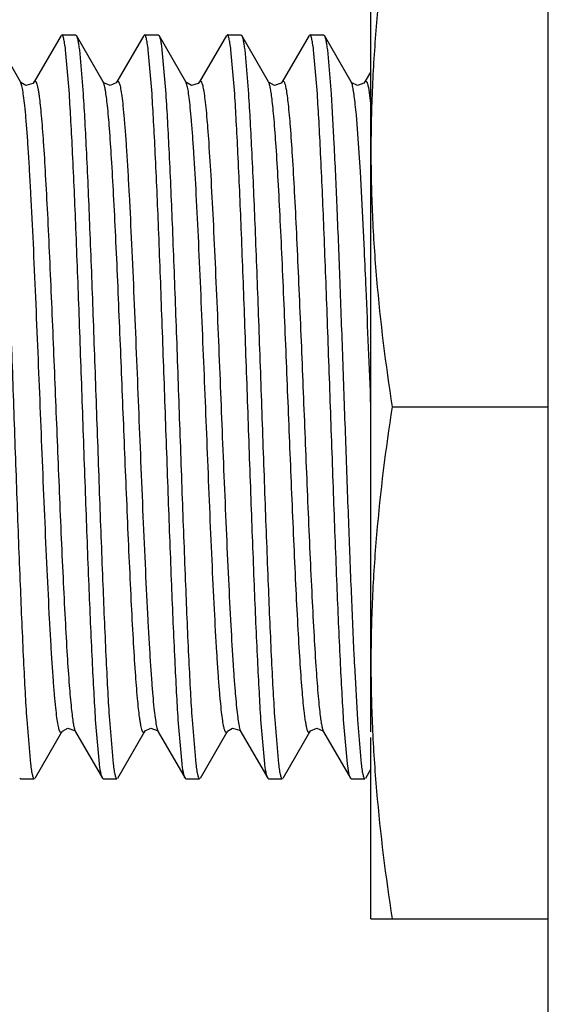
# Model space of a CAD drawing. Header units: inches. Extents: x 0 to 22, y 0 to 17.
# Tile 17 of 42: x 7.476 to 7.653, y 9.33 to 9.661. Entities that reach past the tile are written whole.
import ezdxf

# ---------------------------------------------------------------- set-up
doc = ezdxf.new("R2010")
doc.units = ezdxf.units.IN
doc.header["$LTSCALE"] = 1.21
doc.header["$MEASUREMENT"] = 0
doc.layers.get('0').update_dxf_attribs({"linetype": 'CONTINUOUS'})

msp = doc.modelspace()

# ---------------------------------------------------------------- linework, layer by layer
at = {"color": 6, "linetype": 'CONTINUOUS'}
for p, q in [((7.65338, 5.40221), (7.65338, 10.2961)), ((7.59379, 9.42147), (7.59379, 9.70265)), ((7.60092, 9.53065), (7.65338, 9.53065)), ((7.59379, 9.35865), (7.59379, 9.41952)), ((7.59379, 9.35865), (7.65338, 9.35865))]:
    msp.add_line(p, q, dxfattribs=at)
at = {"color": 7, "linetype": 'CONTINUOUS'}
for p, q in [((7.47606, 9.63983), (7.46704, 9.65542)), ((7.48965, 9.65542), (7.48063, 9.63983)), ((7.48992, 9.65565), (7.49454, 9.65565)), ((7.49454, 9.65565), (7.49481, 9.65542)), ((7.50383, 9.63983), (7.49481, 9.65542)), ((7.51743, 9.65543), (7.50842, 9.63986)), ((7.5177, 9.65565), (7.52232, 9.65565)), ((7.52232, 9.65565), (7.52259, 9.65543)), ((7.5316, 9.63985), (7.52259, 9.65543)), ((7.54521, 9.65542), (7.53619, 9.63983)), ((7.54548, 9.65565), (7.5501, 9.65565)), ((7.5501, 9.65565), (7.55037, 9.65542)), ((7.55939, 9.63983), (7.55037, 9.65542)), ((7.57298, 9.65542), (7.56397, 9.63983)), ((7.57326, 9.65565), (7.57788, 9.65565)), ((7.57788, 9.65565), (7.57814, 9.65542)), ((7.58716, 9.63983), (7.57814, 9.65542)), ((7.49245, 9.63581), (7.49119, 9.65059)), ((7.49581, 9.65059), (7.49707, 9.63581)), ((7.52023, 9.63581), (7.51896, 9.65059)), ((7.52358, 9.65059), (7.52485, 9.63581)), ((7.548, 9.63581), (7.54674, 9.65059)), ((7.55136, 9.65059), (7.55262, 9.63581)), ((7.57578, 9.63581), (7.57452, 9.65059)), ((7.57914, 9.65059), (7.5804, 9.63581)), ((7.59379, 9.64337), (7.59175, 9.63985)), ((7.50389, 9.63974), (7.50383, 9.63983)), ((7.50842, 9.63984), (7.50842, 9.63986)), ((7.53164, 9.63979), (7.53161, 9.63984)), ((7.55941, 9.63979), (7.55939, 9.63984)), ((7.58722, 9.63975), (7.58717, 9.63983)), ((7.59174, 9.63983), (7.59175, 9.63985)), ((7.58822, 9.44381), (7.58924, 9.4255)), ((7.47813, 9.4255), (7.47939, 9.41072)), ((7.50255, 9.41072), (7.50129, 9.4255)), ((7.50591, 9.4255), (7.50717, 9.41072)), ((7.53033, 9.41072), (7.52906, 9.4255)), ((7.53368, 9.42549), (7.53495, 9.41072)), ((7.55811, 9.41072), (7.55684, 9.4255)), ((7.56146, 9.4255), (7.56273, 9.41072)), ((7.58588, 9.41072), (7.58462, 9.4255)), ((7.58924, 9.4255), (7.5905, 9.41072)), ((7.48092, 9.40588), (7.48993, 9.42145)), ((7.49438, 9.42169), (7.49452, 9.42148)), ((7.49453, 9.42147), (7.50355, 9.40588)), ((7.5087, 9.40589), (7.51772, 9.42148)), ((7.52216, 9.42168), (7.5223, 9.42148)), ((7.5223, 9.42148), (7.53132, 9.40589)), ((7.53648, 9.40588), (7.5455, 9.42147)), ((7.54988, 9.42175), (7.55007, 9.42148)), ((7.55008, 9.42148), (7.55009, 9.42145)), ((7.55009, 9.42145), (7.5591, 9.40588)), ((7.56426, 9.40588), (7.57327, 9.42146)), ((7.57327, 9.42147), (7.57327, 9.42146)), ((7.57778, 9.4216), (7.57786, 9.42148)), ((7.57786, 9.42148), (7.58688, 9.40588)), ((7.5865, 9.40699), (7.58588, 9.41072)), ((7.59204, 9.40589), (7.59379, 9.40892)), ((7.47604, 9.40565), (7.47577, 9.40588)), ((7.47604, 9.40565), (7.48065, 9.40565)), ((7.50381, 9.40565), (7.50355, 9.40588)), ((7.50381, 9.40565), (7.50843, 9.40565)), ((7.53159, 9.40565), (7.53132, 9.40589)), ((7.53159, 9.40565), (7.53621, 9.40565)), ((7.55937, 9.40565), (7.5591, 9.40588)), ((7.55937, 9.40565), (7.56399, 9.40565)), ((7.58688, 9.40588), (7.5865, 9.40699)), ((7.58715, 9.40565), (7.58688, 9.40588)), ((7.58715, 9.40565), (7.59177, 9.40565))]:
    msp.add_line(p, q, dxfattribs=at)
at = {"color": 9, "linetype": 'CONTINUOUS'}
for p, q in [((7.47631, 9.63921), (7.47606, 9.63983)), ((7.50397, 9.63954), (7.50383, 9.63983)), ((7.53196, 9.63888), (7.53161, 9.63983)), ((7.58754, 9.63879), (7.58716, 9.63983)), ((7.59294, 9.63793), (7.59379, 9.63176)), ((7.59024, 9.60962), (7.58889, 9.62874)), ((7.59159, 9.5832), (7.59024, 9.60962)), ((7.49438, 9.42177), (7.49452, 9.42148)), ((7.52205, 9.4221), (7.5223, 9.42148)), ((7.54976, 9.4223), (7.55007, 9.42149))]:
    msp.add_line(p, q, dxfattribs=at)
at = {"color": 7, "linetype": 'CONTINUOUS'}
for points in [[(7.48063, 9.63982), (7.48015, 9.63926), (7.47778, 9.63865), (7.47619, 9.63963), (7.47606, 9.63982)], [(7.50841, 9.63983), (7.50814, 9.63946), (7.50613, 9.6386), (7.50408, 9.6395), (7.50389, 9.63974)], [(7.53619, 9.63983), (7.53574, 9.63929), (7.53347, 9.63863), (7.53179, 9.63958), (7.53164, 9.63979)], [(7.56396, 9.63983), (7.56358, 9.63935), (7.56136, 9.63862), (7.55956, 9.63958), (7.55941, 9.63979)], [(7.59174, 9.63983), (7.59137, 9.63936), (7.58924, 9.63861), (7.58739, 9.63952), (7.58722, 9.63975)], [(7.48994, 9.42147), (7.49012, 9.42173), (7.49191, 9.42269), (7.49413, 9.42196), (7.49438, 9.42169)], [(7.51772, 9.42147), (7.51795, 9.42179), (7.5198, 9.4227), (7.52192, 9.42195), (7.52216, 9.42168)], [(7.5455, 9.42147), (7.54563, 9.42168), (7.54722, 9.42265), (7.54959, 9.42205), (7.54988, 9.42175)], [(7.57328, 9.42147), (7.57352, 9.42181), (7.57558, 9.42271), (7.57758, 9.42185), (7.57778, 9.4216)]]:
    msp.add_lwpolyline(points, dxfattribs=at)
at = {"color": 9, "linetype": 'CONTINUOUS'}
for centre, radius, start, end in [((2.61184, 9.35472), 4.98498, 2.4783, 2.62704), ((-9.29152, 8.85262), 16.89893, 2.300394, 2.433933)]:
    msp.add_arc(centre, radius, start, end, dxfattribs=at)
at = {"color": 7, "linetype": 'CONTINUOUS'}
msp.add_arc((9.70102, 9.54764), 2.11535, 182.67821, 182.81346, dxfattribs=at)
at = {"color": 6, "linetype": 'CONTINUOUS'}
for points, knots in [([(7.60092, 9.70265), (7.59872, 9.68842), (7.59601, 9.66697), (7.59411, 9.63823), (7.59379, 9.62384), (7.59379, 9.61665)], [0, 0, 0, 0, 0.500357, 0.750239, 1, 1, 1, 1]), ([(7.59379, 9.61665), (7.59379, 9.60946), (7.59411, 9.59508), (7.59601, 9.56634), (7.59872, 9.54489), (7.60092, 9.53065)], [0, 0, 0, 0, 0.249761, 0.499644, 1, 1, 1, 1]), ([(7.60092, 9.53065), (7.59872, 9.51642), (7.59601, 9.49497), (7.59411, 9.46623), (7.59379, 9.45184), (7.59379, 9.44465)], [0, 0, 0, 0, 0.500357, 0.750239, 1, 1, 1, 1]), ([(7.59379, 9.44465), (7.59379, 9.43746), (7.59411, 9.42308), (7.59601, 9.39434), (7.59872, 9.37289), (7.60092, 9.35865)], [0, 0, 0, 0, 0.249761, 0.499644, 1, 1, 1, 1])]:
    msp.add_open_spline(points, degree=3, knots=knots, dxfattribs=at)
at = {"color": 7, "linetype": 'CONTINUOUS'}
for points, knots in [([(7.49119, 9.65059), (7.49109, 9.65133), (7.49095, 9.65236), (7.49073, 9.65362), (7.49057, 9.65433), (7.49042, 9.65489), (7.49028, 9.65526), (7.49017, 9.65547), (7.49008, 9.65559), (7.48998, 9.65565), (7.48992, 9.65565)], [0, 0, 0, 0, 0.419288, 0.585662, 0.723185, 0.832015, 0.912647, 0.942831, 0.966772, 1, 1, 1, 1]), ([(7.49481, 9.65542), (7.49486, 9.65534), (7.49495, 9.65513), (7.49513, 9.65459), (7.49534, 9.65366), (7.49559, 9.65226), (7.49573, 9.65119), (7.49581, 9.65059)], [0, 0, 0, 0, 0.058705, 0.135865, 0.347111, 0.635145, 1, 1, 1, 1]), ([(7.51896, 9.65059), (7.51887, 9.65133), (7.51873, 9.65236), (7.51851, 9.65362), (7.51835, 9.65433), (7.5182, 9.65489), (7.51807, 9.65526), (7.51795, 9.65547), (7.51786, 9.65559), (7.51776, 9.65565), (7.5177, 9.65565)], [0, 0, 0, 0, 0.419082, 0.585363, 0.722807, 0.831584, 0.91221, 0.942424, 0.966435, 1, 1, 1, 1]), ([(7.52259, 9.65543), (7.52264, 9.65534), (7.52273, 9.65514), (7.52291, 9.6546), (7.52312, 9.65367), (7.52336, 9.65226), (7.52351, 9.65119), (7.52358, 9.65059)], [0, 0, 0, 0, 0.058512, 0.135475, 0.346494, 0.63464, 1, 1, 1, 1]), ([(7.54674, 9.65059), (7.54665, 9.65133), (7.54651, 9.65236), (7.54628, 9.65362), (7.54613, 9.65433), (7.54597, 9.65489), (7.54584, 9.65526), (7.54572, 9.65547), (7.54563, 9.65559), (7.54554, 9.65565), (7.54548, 9.65565)], [0, 0, 0, 0, 0.41947, 0.58593, 0.723529, 0.832414, 0.913058, 0.943216, 0.967094, 1, 1, 1, 1]), ([(7.55037, 9.65542), (7.55042, 9.65533), (7.55051, 9.65512), (7.55069, 9.65458), (7.5509, 9.65365), (7.55114, 9.65225), (7.55129, 9.65119), (7.55136, 9.65059)], [0, 0, 0, 0, 0.059152, 0.136625, 0.348108, 0.635882, 1, 1, 1, 1]), ([(7.57452, 9.65059), (7.57443, 9.65133), (7.57429, 9.65236), (7.57406, 9.65362), (7.57391, 9.65433), (7.57375, 9.65489), (7.57362, 9.65526), (7.5735, 9.65547), (7.57341, 9.65559), (7.57332, 9.65565), (7.57326, 9.65565)], [0, 0, 0, 0, 0.41928, 0.585653, 0.723176, 0.832008, 0.912642, 0.942828, 0.96677, 1, 1, 1, 1]), ([(7.57814, 9.65542), (7.57819, 9.65534), (7.57828, 9.65513), (7.57846, 9.65459), (7.57868, 9.65366), (7.57892, 9.65226), (7.57906, 9.65119), (7.57914, 9.65059)], [0, 0, 0, 0, 0.058702, 0.135859, 0.347103, 0.635139, 1, 1, 1, 1]), ([(7.46929, 9.63581), (7.46949, 9.63273), (7.46988, 9.62607), (7.47065, 9.61099), (7.47157, 9.58932), (7.47264, 9.56093), (7.47371, 9.53065), (7.47478, 9.50038), (7.47585, 9.47198), (7.47677, 9.45032), (7.47754, 9.43523), (7.47793, 9.42858), (7.47813, 9.4255)], [0, 0, 0, 0, 0.04399, 0.095061, 0.215228, 0.353058, 0.500003, 0.646947, 0.784776, 0.904941, 0.956011, 1, 1, 1, 1]), ([(7.50129, 9.4255), (7.50109, 9.42858), (7.5007, 9.43524), (7.49993, 9.45032), (7.499, 9.47199), (7.49794, 9.50038), (7.49687, 9.53065), (7.4958, 9.56093), (7.49473, 9.58932), (7.49381, 9.61099), (7.49304, 9.62607), (7.49265, 9.63273), (7.49245, 9.63581)], [0, 0, 0, 0, 0.04399, 0.09506, 0.215227, 0.353057, 0.500002, 0.646946, 0.784775, 0.904941, 0.956011, 1, 1, 1, 1]), ([(7.49707, 9.63581), (7.49727, 9.63273), (7.49766, 9.62607), (7.49843, 9.61099), (7.49935, 9.58932), (7.50042, 9.56093), (7.50149, 9.53065), (7.50256, 9.50038), (7.50363, 9.47198), (7.50455, 9.45032), (7.50531, 9.43523), (7.50571, 9.42858), (7.50591, 9.4255)], [0, 0, 0, 0, 0.04399, 0.09506, 0.215228, 0.353058, 0.500002, 0.646946, 0.784775, 0.904941, 0.956011, 1, 1, 1, 1]), ([(7.52906, 9.4255), (7.52886, 9.42858), (7.52847, 9.43524), (7.52771, 9.45032), (7.52678, 9.47199), (7.52572, 9.50038), (7.52465, 9.53065), (7.52357, 9.56093), (7.52251, 9.58932), (7.52159, 9.61099), (7.52082, 9.62607), (7.52043, 9.63273), (7.52023, 9.63581)], [0, 0, 0, 0, 0.04399, 0.095061, 0.215228, 0.353058, 0.500002, 0.646947, 0.784775, 0.904941, 0.956011, 1, 1, 1, 1]), ([(7.52485, 9.63581), (7.52505, 9.63272), (7.52544, 9.62607), (7.52621, 9.61098), (7.52713, 9.58931), (7.5282, 9.56092), (7.52927, 9.53065), (7.53034, 9.50037), (7.5314, 9.47198), (7.53232, 9.45031), (7.53309, 9.43523), (7.53348, 9.42857), (7.53368, 9.42549)], [0, 0, 0, 0, 0.043994, 0.095068, 0.21524, 0.353072, 0.500017, 0.646959, 0.784785, 0.904946, 0.956013, 1, 1, 1, 1]), ([(7.55684, 9.4255), (7.55664, 9.42858), (7.55625, 9.43524), (7.55548, 9.45033), (7.55456, 9.47199), (7.55349, 9.50039), (7.55242, 9.53066), (7.55135, 9.56093), (7.55029, 9.58933), (7.54936, 9.61099), (7.5486, 9.62608), (7.54821, 9.63273), (7.548, 9.63581)], [0, 0, 0, 0, 0.043994, 0.095068, 0.21524, 0.353072, 0.500017, 0.646959, 0.784785, 0.904946, 0.956013, 1, 1, 1, 1]), ([(7.55262, 9.63581), (7.55283, 9.63273), (7.55322, 9.62607), (7.55398, 9.61099), (7.55491, 9.58932), (7.55597, 9.56093), (7.55704, 9.53065), (7.55811, 9.50038), (7.55918, 9.47198), (7.5601, 9.45032), (7.56087, 9.43523), (7.56126, 9.42858), (7.56146, 9.4255)], [0, 0, 0, 0, 0.04399, 0.095061, 0.215228, 0.353058, 0.500003, 0.646947, 0.784775, 0.904941, 0.956011, 1, 1, 1, 1]), ([(7.58462, 9.4255), (7.58442, 9.42858), (7.58403, 9.43524), (7.58326, 9.45032), (7.58234, 9.47199), (7.58127, 9.50038), (7.5802, 9.53065), (7.57913, 9.56093), (7.57806, 9.58932), (7.57714, 9.61099), (7.57638, 9.62607), (7.57598, 9.63273), (7.57578, 9.63581)], [0, 0, 0, 0, 0.04399, 0.09506, 0.215228, 0.353057, 0.500001, 0.646946, 0.784775, 0.904941, 0.95601, 1, 1, 1, 1]), ([(7.5804, 9.63581), (7.58077, 9.63022), (7.58144, 9.6177), (7.58236, 9.59721), (7.58328, 9.57367), (7.5842, 9.54817), (7.58513, 9.52187), (7.58606, 9.49597), (7.58698, 9.47166), (7.58764, 9.45611), (7.58798, 9.4488)], [0, 0, 0, 0, 0.089737, 0.201026, 0.328796, 0.46723, 0.610006, 0.750602, 0.882607, 1, 1, 1, 1]), ([(7.47939, 9.41072), (7.47949, 9.40998), (7.47963, 9.40895), (7.47985, 9.40769), (7.48, 9.40698), (7.48016, 9.40642), (7.48029, 9.40605), (7.48041, 9.40584), (7.4805, 9.40572), (7.48059, 9.40565), (7.48065, 9.40565)], [0, 0, 0, 0, 0.419082, 0.585363, 0.722807, 0.831584, 0.91221, 0.942424, 0.966435, 1, 1, 1, 1]), ([(7.50355, 9.40588), (7.5035, 9.40597), (7.50341, 9.40617), (7.50323, 9.40672), (7.50301, 9.40765), (7.50277, 9.40905), (7.50262, 9.41012), (7.50255, 9.41072)], [0, 0, 0, 0, 0.058706, 0.135865, 0.347112, 0.635145, 1, 1, 1, 1]), ([(7.50717, 9.41072), (7.50726, 9.40998), (7.5074, 9.40895), (7.50763, 9.40769), (7.50778, 9.40698), (7.50794, 9.40642), (7.50807, 9.40605), (7.50819, 9.40584), (7.50828, 9.40572), (7.50837, 9.40565), (7.50843, 9.40565)], [0, 0, 0, 0, 0.419288, 0.585662, 0.723185, 0.832015, 0.912647, 0.942831, 0.966772, 1, 1, 1, 1]), ([(7.53132, 9.40589), (7.53127, 9.40598), (7.53118, 9.40618), (7.531, 9.40673), (7.53079, 9.40766), (7.53055, 9.40906), (7.5304, 9.41012), (7.53033, 9.41072)], [0, 0, 0, 0, 0.059155, 0.13663, 0.348116, 0.635887, 1, 1, 1, 1]), ([(7.53495, 9.41072), (7.53504, 9.40998), (7.53518, 9.40895), (7.53541, 9.40769), (7.53556, 9.40698), (7.53572, 9.40642), (7.53585, 9.40605), (7.53597, 9.40584), (7.53606, 9.40572), (7.53615, 9.40565), (7.53621, 9.40565)], [0, 0, 0, 0, 0.419467, 0.585927, 0.723526, 0.832411, 0.913055, 0.943214, 0.967092, 1, 1, 1, 1]), ([(7.5591, 9.40588), (7.55905, 9.40596), (7.55896, 9.40617), (7.55878, 9.40671), (7.55857, 9.40764), (7.55833, 9.40905), (7.55818, 9.41012), (7.55811, 9.41072)], [0, 0, 0, 0, 0.058513, 0.135476, 0.346496, 0.634642, 1, 1, 1, 1]), ([(7.56273, 9.41072), (7.56282, 9.40998), (7.56296, 9.40895), (7.56318, 9.40769), (7.56334, 9.40698), (7.56349, 9.40642), (7.56362, 9.40605), (7.56374, 9.40584), (7.56383, 9.40572), (7.56393, 9.40565), (7.56399, 9.40565)], [0, 0, 0, 0, 0.419073, 0.585352, 0.722796, 0.831574, 0.912203, 0.94242, 0.966432, 1, 1, 1, 1]), ([(7.5905, 9.41072), (7.5906, 9.40998), (7.59074, 9.40895), (7.59096, 9.40769), (7.59112, 9.40698), (7.59127, 9.40642), (7.5914, 9.40605), (7.59152, 9.40584), (7.59161, 9.40572), (7.59171, 9.40565), (7.59177, 9.40565)], [0, 0, 0, 0, 0.419277, 0.585649, 0.723173, 0.832005, 0.91264, 0.942827, 0.96677, 1, 1, 1, 1])]:
    msp.add_open_spline(points, degree=3, knots=knots, dxfattribs=at)
at = {"color": 9, "linetype": 'CONTINUOUS'}
for points, knots in [([(7.48063, 9.63983), (7.48066, 9.63988), (7.48072, 9.63997), (7.48082, 9.64007), (7.48094, 9.64011), (7.48105, 9.64007), (7.48116, 9.63998), (7.48126, 9.63983), (7.48136, 9.63962), (7.48151, 9.63923), (7.48169, 9.63857), (7.4819, 9.63757), (7.48212, 9.63631), (7.48225, 9.63537), (7.48232, 9.63486)], [0, 0, 0, 0, 0.03024, 0.052912, 0.07072, 0.08833, 0.110514, 0.14012, 0.178567, 0.226642, 0.353519, 0.523655, 0.738777, 1, 1, 1, 1]), ([(7.50842, 9.63984), (7.50845, 9.6399), (7.50851, 9.63999), (7.50862, 9.64008), (7.50875, 9.64011), (7.50887, 9.64005), (7.50898, 9.63992), (7.50909, 9.63973), (7.50919, 9.63948), (7.50926, 9.63928), (7.5093, 9.63917)], [0, 0, 0, 0, 0.121066, 0.210011, 0.281239, 0.357985, 0.460234, 0.598309, 0.777269, 1, 1, 1, 1]), ([(7.53619, 9.63983), (7.53622, 9.63988), (7.53627, 9.63996), (7.53636, 9.64005), (7.53645, 9.6401), (7.53659, 9.6401), (7.53676, 9.63994), (7.53692, 9.63962), (7.5371, 9.63912), (7.53727, 9.63844), (7.53746, 9.63757), (7.53757, 9.63692), (7.53763, 9.63656)], [0, 0, 0, 0, 0.037043, 0.065995, 0.088949, 0.109559, 0.160598, 0.243442, 0.365917, 0.531459, 0.742341, 1, 1, 1, 1]), ([(7.56056, 9.63404), (7.56047, 9.63477), (7.56029, 9.63607), (7.56001, 9.63777), (7.55976, 9.63887), (7.55955, 9.6395), (7.55944, 9.63973), (7.55939, 9.63983)], [0, 0, 0, 0, 0.374695, 0.663828, 0.870387, 0.944321, 1, 1, 1, 1]), ([(7.56397, 9.63983), (7.56399, 9.63987), (7.56404, 9.63995), (7.56412, 9.64003), (7.5642, 9.64009), (7.56432, 9.64011), (7.56448, 9.64001), (7.56456, 9.63988), (7.5646, 9.6398)], [0, 0, 0, 0, 0.163649, 0.294562, 0.399542, 0.4903, 0.690335, 1, 1, 1, 1]), ([(7.5646, 9.6398), (7.56467, 9.63968), (7.56479, 9.63938), (7.56503, 9.63858), (7.56532, 9.63716), (7.56565, 9.63497), (7.56585, 9.63328), (7.56595, 9.63232)], [0, 0, 0, 0, 0.053007, 0.125003, 0.330062, 0.620684, 1, 1, 1, 1]), ([(7.59175, 9.63984), (7.59179, 9.63991), (7.59186, 9.64002), (7.59204, 9.64012), (7.59218, 9.64006), (7.59227, 9.63997), (7.59238, 9.63982), (7.5925, 9.63955), (7.59265, 9.63913), (7.5928, 9.63858), (7.59289, 9.63816), (7.59294, 9.63793)], [0, 0, 0, 0, 0.084103, 0.140773, 0.195061, 0.230625, 0.274356, 0.39029, 0.548171, 0.750738, 1, 1, 1, 1]), ([(7.48906, 9.42212), (7.48899, 9.42235), (7.48885, 9.42289), (7.48858, 9.42424), (7.48824, 9.42648), (7.48785, 9.42985), (7.48746, 9.4341), (7.48705, 9.43923), (7.48664, 9.44521), (7.48623, 9.45197), (7.48566, 9.46229), (7.48497, 9.4764), (7.48418, 9.49421), (7.48342, 9.51249), (7.48269, 9.53076), (7.48195, 9.54904), (7.48119, 9.56732), (7.4804, 9.58511), (7.47971, 9.59921), (7.47914, 9.60951), (7.47873, 9.61625), (7.47832, 9.62221), (7.47792, 9.62732), (7.47752, 9.63155), (7.47713, 9.63489), (7.4768, 9.63712), (7.47652, 9.63846), (7.47638, 9.63899), (7.47631, 9.63921)], [0, 0, 0, 0, 0.003327, 0.007596, 0.019069, 0.03459, 0.054242, 0.077952, 0.105581, 0.136828, 0.171332, 0.248146, 0.331608, 0.417104, 0.500423, 0.58378, 0.669276, 0.752687, 0.829393, 0.863824, 0.894988, 0.922527, 0.94614, 0.965694, 0.981117, 0.992495, 0.996717, 1, 1, 1, 1]), ([(7.50525, 9.63186), (7.50515, 9.6328), (7.50496, 9.63448), (7.50464, 9.6367), (7.50437, 9.63817), (7.50414, 9.63905), (7.50403, 9.6394), (7.50397, 9.63954)], [0, 0, 0, 0, 0.363949, 0.650093, 0.860888, 0.939061, 1, 1, 1, 1]), ([(7.5093, 9.63917), (7.50937, 9.63894), (7.50951, 9.63841), (7.50978, 9.63705), (7.51012, 9.6348), (7.51051, 9.63143), (7.5109, 9.62717), (7.51131, 9.62203), (7.51172, 9.61605), (7.51213, 9.60929), (7.5127, 9.59897), (7.51339, 9.58486), (7.51417, 9.56705), (7.51493, 9.54878), (7.51567, 9.53051), (7.51641, 9.51224), (7.51717, 9.49397), (7.51795, 9.47618), (7.51864, 9.4621), (7.51922, 9.45179), (7.51963, 9.44505), (7.52004, 9.4391), (7.52044, 9.43399), (7.52084, 9.42976), (7.52122, 9.42642), (7.52156, 9.42419), (7.52184, 9.42285), (7.52197, 9.42232), (7.52205, 9.4221)], [0, 0, 0, 0, 0.003343, 0.007628, 0.019133, 0.034685, 0.054365, 0.078098, 0.105747, 0.137009, 0.171522, 0.24834, 0.331789, 0.417259, 0.500547, 0.583884, 0.669354, 0.752736, 0.829415, 0.863834, 0.894989, 0.922521, 0.94613, 0.965682, 0.981107, 0.992488, 0.996714, 1, 1, 1, 1]), ([(7.54437, 9.42307), (7.54422, 9.42376), (7.54394, 9.42543), (7.54357, 9.42836), (7.54319, 9.43212), (7.5428, 9.43673), (7.5424, 9.44215), (7.54184, 9.45086), (7.54116, 9.46328), (7.54038, 9.47955), (7.53962, 9.49701), (7.53889, 9.51479), (7.53817, 9.53254), (7.53745, 9.55029), (7.53671, 9.56806), (7.53595, 9.58534), (7.53517, 9.60125), (7.53448, 9.61325), (7.53392, 9.62156), (7.53353, 9.62664), (7.53314, 9.63089), (7.53276, 9.6343), (7.5324, 9.63687), (7.53212, 9.6383), (7.53196, 9.63888)], [0, 0, 0, 0, 0.009814, 0.023417, 0.040931, 0.062337, 0.087541, 0.116337, 0.183387, 0.260122, 0.342349, 0.425874, 0.50698, 0.588718, 0.67229, 0.753721, 0.828731, 0.89325, 0.920558, 0.944163, 0.963927, 0.979772, 0.991748, 1, 1, 1, 1]), ([(7.53763, 9.63656), (7.53777, 9.63566), (7.53804, 9.63359), (7.53842, 9.63008), (7.5388, 9.62576), (7.53935, 9.61847), (7.54001, 9.60765), (7.54078, 9.59297), (7.54154, 9.5766), (7.54228, 9.55934), (7.54299, 9.54197), (7.54368, 9.52464), (7.54439, 9.50729), (7.54512, 9.48994), (7.54587, 9.47321), (7.54664, 9.45793), (7.5473, 9.44646), (7.54785, 9.43858), (7.54824, 9.43378), (7.54861, 9.42977), (7.54898, 9.42657), (7.54934, 9.42416), (7.54961, 9.42283), (7.54976, 9.4223)], [0, 0, 0, 0, 0.012703, 0.029153, 0.049362, 0.073249, 0.131313, 0.200942, 0.278642, 0.360357, 0.442256, 0.521586, 0.602738, 0.684898, 0.764268, 0.836776, 0.898694, 0.924771, 0.947244, 0.966006, 0.980994, 0.992278, 1, 1, 1, 1]), ([(7.58889, 9.62874), (7.58878, 9.62991), (7.58858, 9.63202), (7.58824, 9.63486), (7.58792, 9.63705), (7.58767, 9.63829), (7.58754, 9.63879)], [0, 0, 0, 0, 0.346321, 0.627395, 0.844564, 1, 1, 1, 1]), ([(7.48232, 9.63486), (7.48244, 9.63392), (7.48268, 9.63182), (7.48317, 9.62679), (7.48376, 9.61898), (7.48444, 9.60796), (7.48512, 9.59502), (7.4858, 9.58066), (7.48668, 9.56035), (7.48773, 9.53467), (7.48876, 9.50893), (7.48963, 9.48849), (7.4903, 9.47362), (7.49098, 9.45988), (7.49166, 9.4478), (7.49234, 9.43783), (7.49284, 9.43194), (7.49311, 9.4294)], [0, 0, 0, 0, 0.013833, 0.030765, 0.073726, 0.128007, 0.191812, 0.262629, 0.337533, 0.488224, 0.637292, 0.713158, 0.786485, 0.854284, 0.913796, 0.962831, 1, 1, 1, 1]), ([(7.57135, 9.42846), (7.57108, 9.43086), (7.57058, 9.4365), (7.5699, 9.44612), (7.56922, 9.45789), (7.56854, 9.47141), (7.56787, 9.48614), (7.567, 9.50654), (7.56596, 9.53227), (7.56492, 9.55797), (7.56404, 9.57832), (7.56336, 9.59285), (7.56268, 9.60604), (7.562, 9.61739), (7.56141, 9.6255), (7.56092, 9.6308), (7.56068, 9.63303), (7.56056, 9.63404)], [0, 0, 0, 0, 0.035254, 0.082484, 0.140452, 0.207085, 0.279691, 0.355285, 0.50472, 0.654823, 0.730033, 0.801631, 0.866661, 0.922528, 0.967318, 0.985203, 1, 1, 1, 1]), ([(7.51604, 9.42641), (7.51592, 9.42735), (7.51568, 9.42944), (7.51519, 9.43446), (7.5146, 9.44226), (7.51392, 9.45327), (7.51324, 9.46619), (7.51256, 9.48054), (7.51168, 9.50085), (7.51063, 9.52652), (7.5096, 9.55226), (7.50873, 9.5727), (7.50806, 9.58758), (7.50738, 9.60133), (7.5067, 9.61342), (7.50602, 9.62341), (7.50552, 9.62931), (7.50525, 9.63186)], [0, 0, 0, 0, 0.013791, 0.030679, 0.073558, 0.127766, 0.191514, 0.262293, 0.337182, 0.487898, 0.636949, 0.712827, 0.786185, 0.854037, 0.91362, 0.96274, 1, 1, 1, 1]), ([(7.56595, 9.63232), (7.56622, 9.62984), (7.56673, 9.62406), (7.5674, 9.61425), (7.56808, 9.60231), (7.56876, 9.58866), (7.56943, 9.57386), (7.5703, 9.55344), (7.57134, 9.52771), (7.57238, 9.50203), (7.57326, 9.4817), (7.57394, 9.46727), (7.57462, 9.45422), (7.5753, 9.44304), (7.57589, 9.4351), (7.57638, 9.42995), (7.57662, 9.42779), (7.57674, 9.42682)], [0, 0, 0, 0, 0.03633, 0.08457, 0.143399, 0.210678, 0.283681, 0.359418, 0.508614, 0.659016, 0.734051, 0.805216, 0.869572, 0.92457, 0.968362, 0.985728, 1, 1, 1, 1]), ([(7.49311, 9.4294), (7.49321, 9.42847), (7.4934, 9.4268), (7.49371, 9.4246), (7.49399, 9.42314), (7.49421, 9.42226), (7.49433, 9.42192), (7.49438, 9.42177)], [0, 0, 0, 0, 0.363501, 0.64951, 0.860466, 0.93882, 1, 1, 1, 1]), ([(7.57327, 9.42146), (7.57324, 9.42141), (7.57317, 9.42131), (7.57305, 9.42121), (7.57292, 9.4212), (7.57279, 9.42129), (7.57268, 9.42143), (7.57256, 9.42166), (7.57245, 9.42196), (7.57233, 9.42234), (7.57221, 9.4228), (7.57204, 9.42359), (7.57183, 9.42479), (7.57158, 9.4265), (7.57143, 9.42777), (7.57135, 9.42846)], [0, 0, 0, 0, 0.024633, 0.042418, 0.056886, 0.073459, 0.096264, 0.127255, 0.167394, 0.21724, 0.277202, 0.347616, 0.520683, 0.73778, 1, 1, 1, 1]), ([(7.51772, 9.42148), (7.51769, 9.42142), (7.51763, 9.42134), (7.51753, 9.42124), (7.51742, 9.4212), (7.5173, 9.42123), (7.5172, 9.42133), (7.5171, 9.42147), (7.517, 9.42168), (7.51685, 9.42207), (7.51667, 9.42273), (7.51646, 9.42372), (7.51624, 9.42497), (7.51611, 9.4259), (7.51604, 9.42641)], [0, 0, 0, 0, 0.030323, 0.053075, 0.070952, 0.088604, 0.1108, 0.140401, 0.178832, 0.226886, 0.353709, 0.523781, 0.738839, 1, 1, 1, 1]), ([(7.57674, 9.42682), (7.57683, 9.42614), (7.57699, 9.42495), (7.57727, 9.42339), (7.57751, 9.42237), (7.5777, 9.42179), (7.5778, 9.42157), (7.57786, 9.42148)], [0, 0, 0, 0, 0.37224, 0.660604, 0.868014, 0.942963, 1, 1, 1, 1]), ([(7.48994, 9.42146), (7.48991, 9.42141), (7.48985, 9.42132), (7.48973, 9.42122), (7.48961, 9.4212), (7.48949, 9.42126), (7.48938, 9.42138), (7.48927, 9.42157), (7.48916, 9.42182), (7.4891, 9.42201), (7.48906, 9.42212)], [0, 0, 0, 0, 0.121592, 0.211028, 0.282592, 0.359391, 0.461458, 0.599211, 0.777755, 1, 1, 1, 1]), ([(7.5455, 9.42147), (7.54546, 9.4214), (7.54539, 9.42129), (7.54525, 9.42121), (7.54515, 9.42121), (7.54508, 9.42124), (7.54501, 9.4213), (7.5449, 9.42143), (7.54478, 9.42166), (7.54465, 9.42203), (7.5445, 9.42251), (7.54442, 9.42287), (7.54437, 9.42307)], [0, 0, 0, 0, 0.090909, 0.152995, 0.18033, 0.209961, 0.245116, 0.287924, 0.401113, 0.555669, 0.754599, 1, 1, 1, 1])]:
    msp.add_open_spline(points, degree=3, knots=knots, dxfattribs=at)

doc.saveas('drawing.dxf')
